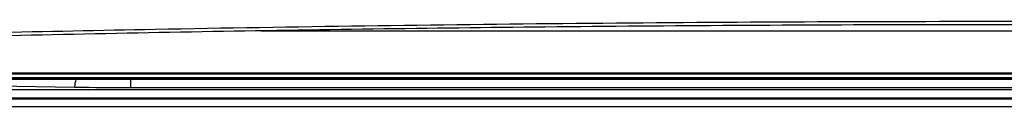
# Model space of a CAD drawing. Header units: millimetres. Extents: x -0.53 to 0.61, y -0.22 to 0.52.
# Tile 14 of 77: x -0.04821 to 0.01369, y 0.02712 to 0.03249. Entities that reach past the tile are written whole.
import ezdxf

# ---------------------------------------------------------------- set-up
doc = ezdxf.new("R2010")
doc.units = ezdxf.units.MM
doc.layers.add('FORMAT', color=7, linetype='Continuous')

msp = doc.modelspace()

# ---------------------------------------------------------------- linework, layer by layer
at = {"layer": 'FORMAT', "color": 7, "linetype": 'Continuous', "lineweight": 25}
for p, q in [((-0.03304, 0.031881), (0.060362, 0.031881)), ((-0.063241, 0.029173), (0.090619, 0.029173)), ((0.090618, 0.029216), (-0.06324, 0.029216)), ((-0.064698, 0.028952), (0.092077, 0.028952)), ((-0.064697, 0.028955), (0.092076, 0.028955)), ((0.083689, 0.028863), (-0.056311, 0.028863)), ((0.083689, 0.028855), (-0.056311, 0.028855)), ((0.082446, 0.028824), (-0.055067, 0.028824)), ((-0.041222, 0.028325), (-0.041222, 0.028824)), ((-0.049861, 0.028196), (0.077239, 0.028196)), ((-0.049829, 0.028439), (-0.044757, 0.028351)), ((-0.041222, 0.028325), (0.068601, 0.028325)), ((-0.049861, 0.027681), (0.077239, 0.027681)), ((-0.049861, 0.02765), (0.077239, 0.02765)), ((0.077239, 0.027641), (-0.049861, 0.027641)), ((-0.049861, 0.027615), (0.077239, 0.027615)), ((0.078718, 0.027115), (-0.051338, 0.027115))]:
    msp.add_line(p, q, dxfattribs=at)
for centre, radius, start, end in [((-0.043413, 0.028357), 0.0013446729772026, 159.662402, 180.267655), ((-0.041438, 0.242997), 0.2146723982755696, 269.113982, 270.057647)]:
    msp.add_arc(centre, radius, start, end, dxfattribs=at)
for points, knots in [([(-0.0601570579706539, 0.0315263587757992), (-0.0567755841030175, 0.0316125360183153), (-0.0500066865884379, 0.0317850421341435), (-0.03879471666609, 0.0320153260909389), (-0.0265398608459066, 0.0322173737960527), (-0.0131996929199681, 0.0323729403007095), (0.000279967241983, 0.0324669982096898), (0.0133409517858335, 0.0324968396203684), (0.0259141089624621, 0.0324700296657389), (0.037987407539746, 0.0323938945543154), (0.0500521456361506, 0.032267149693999), (0.0623707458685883, 0.0320838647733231), (0.0749062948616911, 0.0318447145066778), (0.0833222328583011, 0.0316325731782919), (0.0875359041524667, 0.0315263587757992)], [0, 0, 0, 0, 0.0705151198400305, 0.1411543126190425, 0.2304933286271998, 0.3200844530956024, 0.4104465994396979, 0.5010691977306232, 0.5815030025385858, 0.6621202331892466, 0.7432971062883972, 0.8246627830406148, 0.9122125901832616, 1, 1, 1, 1]), ([(0.08547392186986, 0.0313530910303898), (0.0835610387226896, 0.0314017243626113), (0.0778171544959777, 0.0315477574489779), (0.0681276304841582, 0.0317555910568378), (0.056380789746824, 0.0319585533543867), (0.04453397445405, 0.0321116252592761), (0.0326219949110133, 0.0322154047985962), (0.0206665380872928, 0.0322693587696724), (0.0086952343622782, 0.0322735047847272), (-0.0032647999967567, 0.0322278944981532), (-0.0148392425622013, 0.0321350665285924), (-0.0260080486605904, 0.0320006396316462), (-0.0367863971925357, 0.03182816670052), (-0.0475049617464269, 0.0316168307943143), (-0.0545650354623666, 0.0314410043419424), (-0.058095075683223, 0.031353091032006)], [0, 0, 0, 0, 0.0410545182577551, 0.1232759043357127, 0.2054973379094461, 0.2877178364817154, 0.3699382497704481, 0.452064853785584, 0.5342853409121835, 0.6165056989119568, 0.6986324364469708, 0.773683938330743, 0.8487353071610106, 0.9243675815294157, 1, 1, 1, 1])]:
    msp.add_open_spline(points, degree=3, knots=knots, dxfattribs=at)

doc.saveas('drawing.dxf')
